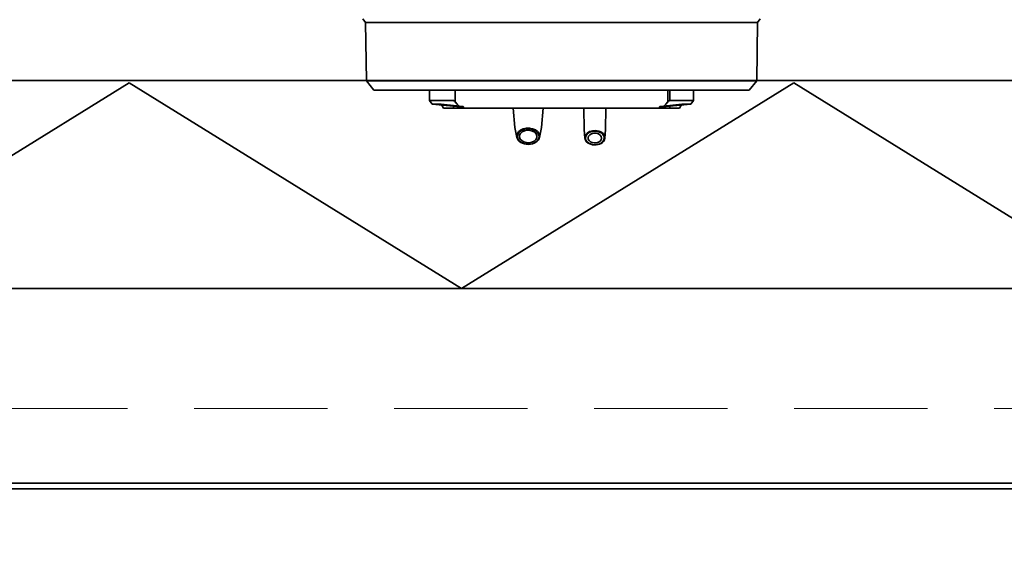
# Model space of a CAD drawing. Header units: millimetres. Extents: x 42175 to 97175, y 10092 to 468192.
# Tile 40 of 256: x 62257 to 62626, y 25301 to 25505. Entities that reach past the tile are written whole.
import ezdxf

# ---------------------------------------------------------------- set-up
doc = ezdxf.new("R2010")
doc.units = ezdxf.units.MM
doc.header["$XCLIPFRAME"] = 2
doc.linetypes.add('DASHED', pattern=[0.75, 0.5, -0.25])
for name, color, linetype in [('EC-MTR_250-0_7OBJ', 8, 'Continuous'), ('Konstrukcja - Siatka mod', 8, 'Continuous'), ('kontury', 8, 'Continuous')]:
    doc.layers.add(name, color=color, linetype=linetype)
picture_1 = doc.add_image_def('image1.bmp', size_in_pixel=(951, 911))

msp = doc.modelspace()

# ---------------------------------------------------------------- linework, layer by layer
at = {"color": 8, "linetype": 'Continuous', "lineweight": 35, "ltscale": 100}
for p, q in [((61551.76, 25330.8), (63368.76, 25330.8)), ((61551.76, 25328.8), (63368.76, 25328.8)), ((61551.76, 25328.8), (63368.76, 25328.8))]:
    msp.add_line(p, q, dxfattribs=at)
at = {"color": 8, "linetype": 'Continuous', "lineweight": 35, "ltscale": 100, "flags": 128}
msp.add_lwpolyline([(61534.76, 25320.19), (61534.76, 25328.8), (63385.76, 25328.8), (63385.76, 25320.19)], dxfattribs=at)
at = {"layer": 'EC-MTR_250-0_7OBJ', "color": 8, "linetype": 'Continuous', "lineweight": 35, "ltscale": 100}
for p, q in [((62386.76, 25503.53), (62385.74, 25504.83)), ((62387.06, 25481.63), (62386.76, 25503.53)), ((62533.76, 25503.53), (62386.76, 25503.53)), ((62533.46, 25481.63), (62533.76, 25503.53)), ((62533.76, 25503.53), (62534.77, 25504.83)), ((62398.25, 25481.63), (62387.06, 25481.63)), ((62389.91, 25478.13), (62387.06, 25481.63)), ((62398.25, 25481.63), (62515.74, 25481.63)), ((62533.46, 25481.63), (62515.74, 25481.63)), ((62530.61, 25478.13), (62533.46, 25481.63)), ((62389.91, 25478.13), (62530.61, 25478.13)), ((62410.76, 25478.13), (62410.76, 25474.29)), ((62420.37, 25473.74), (62420.37, 25478.13)), ((62500.14, 25473.74), (62500.14, 25478.13)), ((62500.9, 25474.29), (62500.9, 25478.13)), ((62509.76, 25478.13), (62509.76, 25474.29)), ((62411.71, 25472.88), (62410.76, 25474.29)), ((62419.62, 25474.29), (62410.76, 25474.29)), ((62415.09, 25472.88), (62411.71, 25472.88)), ((62422.26, 25471.93), (62411.71, 25472.88)), ((62415.99, 25471.43), (62415.09, 25472.88)), ((62419.7, 25472.43), (62415.09, 25472.88)), ((62419.7, 25471.43), (62419.7, 25472.43)), ((62422.26, 25471.93), (62422.26, 25471.43)), ((62423.33, 25471.93), (62422.26, 25471.93)), ((62423.33, 25471.43), (62423.33, 25471.93)), ((62423.5, 25471.94), (62423.5, 25471.43)), ((62497.01, 25471.94), (62497.01, 25471.43)), ((62497.18, 25471.43), (62497.18, 25471.93)), ((62498.26, 25471.93), (62497.18, 25471.93)), ((62498.26, 25471.93), (62508.81, 25472.88)), ((62498.26, 25471.93), (62498.26, 25471.43)), ((62505.43, 25472.88), (62500.82, 25472.43)), ((62500.82, 25471.43), (62500.82, 25472.43)), ((62509.76, 25474.29), (62500.9, 25474.29)), ((62504.53, 25471.43), (62505.43, 25472.88)), ((62508.81, 25472.88), (62505.43, 25472.88)), ((62508.81, 25472.88), (62509.76, 25474.29)), ((62504.53, 25471.43), (62415.99, 25471.43)), ((62442.77, 25464.12), (62442.15, 25471.43)), ((62452.75, 25464.12), (62453.37, 25471.43)), ((62468.76, 25463.36), (62468.66, 25471.43)), ((62476.76, 25463.36), (62476.85, 25471.43)), ((62443.53, 25460.47), (62442.77, 25464.12)), ((62451.99, 25460.47), (62452.75, 25464.12)), ((62469, 25460.2), (62468.76, 25463.36)), ((62476.51, 25460.2), (62476.76, 25463.36))]:
    msp.add_line(p, q, dxfattribs=at)
at = {"layer": 'EC-MTR_250-0_7OBJ', "color": 8, "linetype": 'Continuous', "lineweight": 35, "ltscale": 100, "flags": 128}
for points in [[(62420.37, 25473.74), (62420.16, 25473.96), (62419.96, 25474.14), (62419.77, 25474.25), (62419.62, 25474.29)], [(62423.5, 25471.94), (62423.33, 25472), (62422.83, 25472.08), (62422.02, 25472.18), (62420.96, 25472.3), (62419.7, 25472.43)], [(62420.37, 25473.74), (62421.11, 25472.91), (62421.85, 25472.14), (62422.57, 25471.43)], [(62423.5, 25471.94), (62423.49, 25471.93), (62423.43, 25471.93), (62423.33, 25471.93)], [(62497.01, 25471.94), (62497.19, 25472), (62497.69, 25472.08), (62498.5, 25472.18), (62499.56, 25472.3), (62500.82, 25472.43)], [(62497.18, 25471.93), (62497.09, 25471.93), (62497.03, 25471.93), (62497.01, 25471.94)], [(62500.14, 25473.74), (62499.4, 25472.91), (62498.67, 25472.14), (62497.95, 25471.43)], [(62500.9, 25474.29), (62500.75, 25474.25), (62500.55, 25474.13), (62500.35, 25473.96), (62500.14, 25473.74)], [(62450.65, 25458.69), (62449.65, 25458.2), (62448.49, 25457.94), (62447.27, 25457.91), (62446.1, 25458.13), (62445.05, 25458.58), (62444.23, 25459.21), (62443.69, 25459.99), (62443.49, 25460.84), (62443.62, 25461.69), (62444.1, 25462.49), (62444.87, 25463.16)], [(62450.52, 25458.67), (62449.56, 25458.21), (62448.45, 25457.95), (62447.3, 25457.93), (62446.19, 25458.13), (62445.19, 25458.56), (62444.4, 25459.16), (62443.89, 25459.9), (62443.68, 25460.7), (62443.81, 25461.52), (62444.26, 25462.29), (62445, 25462.93)], [(62445.53, 25462.53), (62444.88, 25461.95), (62444.52, 25461.26), (62444.48, 25460.53), (62444.76, 25459.83), (62445.31, 25459.23), (62446.11, 25458.78), (62447.07, 25458.51), (62448.1, 25458.48), (62449.11, 25458.67), (62449.99, 25459.08)], [(62444.87, 25463.16), (62445.87, 25463.65), (62447.03, 25463.91), (62448.25, 25463.94), (62449.42, 25463.72), (62450.46, 25463.27), (62451.29, 25462.64), (62451.82, 25461.86), (62452.03, 25461.01), (62451.89, 25460.15), (62451.42, 25459.36), (62450.65, 25458.69)], [(62445, 25462.93), (62445.96, 25463.4), (62447.07, 25463.65), (62448.22, 25463.68), (62449.33, 25463.47), (62450.33, 25463.05), (62451.11, 25462.45), (62451.63, 25461.71), (62451.83, 25460.9), (62451.71, 25460.08), (62451.26, 25459.32), (62450.52, 25458.67)], [(62449.99, 25459.08), (62450.64, 25459.66), (62451, 25460.35), (62451.04, 25461.08), (62450.76, 25461.77), (62450.2, 25462.38), (62449.41, 25462.83), (62448.45, 25463.09), (62447.42, 25463.13), (62446.4, 25462.94), (62445.53, 25462.53)], [(62475.61, 25458.61), (62474.72, 25458.07), (62473.63, 25457.75), (62472.46, 25457.69), (62471.31, 25457.88), (62470.31, 25458.32), (62469.55, 25458.96), (62469.1, 25459.73), (62469.01, 25460.56), (62469.29, 25461.37), (62469.9, 25462.08)], [(62475.46, 25458.57), (62474.61, 25458.05), (62473.57, 25457.75), (62472.47, 25457.7), (62471.4, 25457.88), (62470.45, 25458.29), (62469.73, 25458.89), (62469.3, 25459.61), (62469.21, 25460.4), (62469.47, 25461.17), (62470.06, 25461.86)], [(62469.9, 25462.08), (62470.8, 25462.62), (62471.89, 25462.94), (62473.06, 25463.01), (62474.2, 25462.81), (62475.21, 25462.37), (62475.97, 25461.74), (62476.42, 25460.96), (62476.51, 25460.13), (62476.23, 25459.32), (62475.61, 25458.61)], [(62470.06, 25461.86), (62470.91, 25462.37), (62471.95, 25462.67), (62473.04, 25462.73), (62474.12, 25462.55), (62475.07, 25462.14), (62475.79, 25461.54), (62476.22, 25460.82), (62476.31, 25460.03), (62476.05, 25459.25), (62475.46, 25458.57)], [(62470.82, 25461.39), (62470.4, 25460.9), (62470.22, 25460.35), (62470.28, 25459.8), (62470.58, 25459.28), (62471.09, 25458.84), (62471.77, 25458.55), (62472.54, 25458.41), (62473.33, 25458.45), (62474.08, 25458.67), (62474.69, 25459.04)], [(62474.69, 25459.04), (62475.15, 25459.58), (62475.31, 25460.2), (62475.17, 25460.81), (62474.74, 25461.35), (62474.07, 25461.76), (62473.25, 25461.99), (62472.35, 25462), (62471.51, 25461.79), (62470.82, 25461.39)], [(62443.53, 25460.47), (62443.72, 25459.93), (62444.03, 25459.43), (62444.46, 25458.97), (62445, 25458.58), (62445.63, 25458.26), (62446.33, 25458.03), (62447.07, 25457.89), (62447.84, 25457.85), (62448.6, 25457.91), (62449.33, 25458.07), (62450.01, 25458.31), (62450.63, 25458.65)], [(62450.63, 25458.65), (62451.13, 25459.03), (62451.53, 25459.47), (62451.81, 25459.96), (62451.99, 25460.47)], [(62469, 25460.2), (62469.1, 25459.71), (62469.32, 25459.24), (62469.66, 25458.81), (62470.09, 25458.43), (62470.62, 25458.11), (62471.22, 25457.87), (62471.87, 25457.71), (62472.54, 25457.63), (62473.22, 25457.65), (62473.89, 25457.75), (62474.52, 25457.94), (62475.09, 25458.21), (62475.59, 25458.56)], [(62475.59, 25458.56), (62475.96, 25458.92), (62476.24, 25459.32), (62476.43, 25459.75), (62476.51, 25460.2)]]:
    msp.add_lwpolyline(points, dxfattribs=at)
at = {"layer": 'Konstrukcja - Siatka mod', "color": 8, "linetype": 'DASHED', "lineweight": 13, "ltscale": 100}
msp.add_line((53022.46, 25358.87), (82467.02, 25358.87), dxfattribs=at)
at = {"layer": 'kontury', "color": 8, "linetype": 'Continuous', "lineweight": 35, "ltscale": 100}
for p, q in [((61551.76, 25481.8), (63368.76, 25481.8)), ((62173.45, 25403.8), (62298.09, 25480.85)), ((62298.09, 25480.85), (62422.74, 25403.8)), ((62422.74, 25403.8), (62547.38, 25480.85)), ((62547.38, 25480.85), (62672.03, 25403.8)), ((63368.76, 25403.8), (61551.76, 25403.8))]:
    msp.add_line(p, q, dxfattribs=at)

# ---------------------------------------------------------------- pictures from other files: only their frames are drawn
at = {"color": 8, "lineweight": 13}
image = msp.add_image(picture_1, insert=(61504.13, 26425.82), size_in_units=(1986.02, 1904.63), rotation=-90, dxfattribs=at)
image.set_boundary_path([(-0.5, -0.5), (950.5, 910.5)])

doc.saveas('drawing.dxf')
